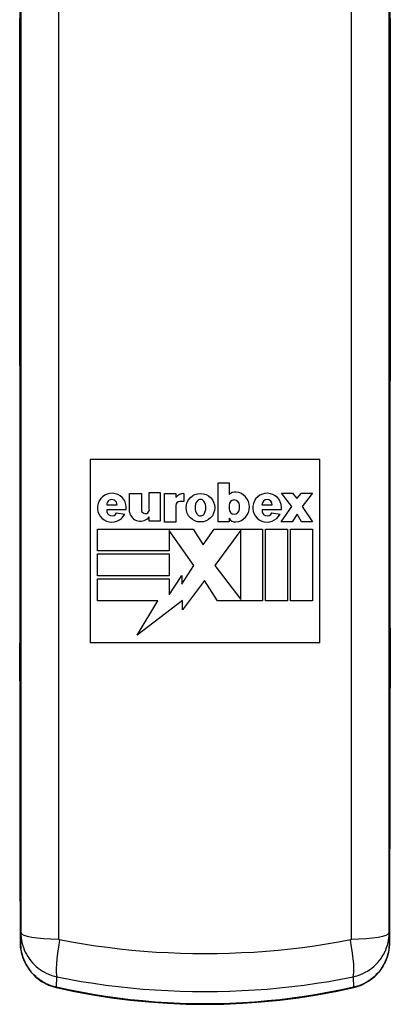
# Model space of a CAD drawing. Header units: inches. Extents: x 21 to 233, y 18 to 141.
# Tile 15 of 27: x 136.656 to 137.462, y 76.524 to 78.668. Entities that reach past the tile are written whole.
import ezdxf

# ---------------------------------------------------------------- set-up
doc = ezdxf.new("R2010")
doc.units = ezdxf.units.IN
doc.header["$MEASUREMENT"] = 0
doc.layers.add('Visible Edges(ANSI)', color=7, linetype='Continuous', lineweight=25)
doc.layers.add('Visible Tangent Edges(ANSI)', color=7, linetype='Continuous', lineweight=25)

msp = doc.modelspace()

# ---------------------------------------------------------------- linework, layer by layer
at = {"layer": 'Visible Edges(ANSI)'}
for p, q in [((136.8087, 77.711), (136.8087, 77.311)), ((136.8087, 77.711), (137.3087, 77.711)), ((137.3087, 77.311), (137.3087, 77.711)), ((137.0873, 77.6593), (137.1111, 77.6593)), ((137.0873, 77.5742), (137.0873, 77.6593)), ((137.1111, 77.6593), (137.1111, 77.6336)), ((136.8945, 77.6359), (136.9202, 77.6359)), ((136.8945, 77.5952), (136.8945, 77.6359)), ((136.9202, 77.6359), (136.9202, 77.6009)), ((136.9375, 77.6379), (136.9614, 77.6379)), ((136.9375, 77.6028), (136.9375, 77.6379)), ((136.9614, 77.6379), (136.9614, 77.5756)), ((136.9703, 77.5737), (136.9703, 77.6359)), ((136.9703, 77.6359), (136.9951, 77.6359)), ((136.9951, 77.6359), (136.9951, 77.6275)), ((137.0129, 77.6359), (137.0129, 77.6186)), ((137.2253, 77.6364), (137.2491, 77.6364)), ((137.2477, 77.6079), (137.2253, 77.6364)), ((137.2491, 77.6364), (137.2585, 77.6252)), ((137.2585, 77.6252), (137.2688, 77.6364)), ((137.2688, 77.6364), (137.2927, 77.6364)), ((137.2927, 77.6364), (137.2702, 77.6079)), ((136.8449, 77.6116), (136.8674, 77.6116)), ((137.0129, 77.6186), (137.004, 77.6186)), ((137.1827, 77.6116), (137.2052, 77.6116)), ((136.8871, 77.6004), (136.8451, 77.6004)), ((136.8664, 77.5938), (136.8842, 77.5911)), ((136.9951, 77.6097), (136.9951, 77.5737)), ((137.1111, 77.6107), (137.1111, 77.6023)), ((137.1336, 77.6023), (137.1336, 77.6107)), ((137.2249, 77.6004), (137.183, 77.6004)), ((137.2042, 77.5938), (137.222, 77.5911)), ((137.2243, 77.5742), (137.2477, 77.6079)), ((137.2594, 77.591), (137.2482, 77.5742)), ((137.2688, 77.5742), (137.2594, 77.591)), ((137.2702, 77.6079), (137.2927, 77.5742)), ((136.9375, 77.5756), (136.9375, 77.585)), ((136.9614, 77.5756), (136.9375, 77.5756)), ((136.9951, 77.5737), (136.9703, 77.5737)), ((137.1111, 77.5742), (137.0873, 77.5742)), ((137.1111, 77.5826), (137.1111, 77.5742)), ((137.2482, 77.5742), (137.2243, 77.5742)), ((137.2927, 77.5742), (137.2688, 77.5742)), ((136.8248, 77.5587), (137.033, 77.5587)), ((136.8248, 77.511), (136.8248, 77.5587)), ((136.9811, 77.5555), (136.9811, 77.511)), ((137.0344, 77.4792), (136.9811, 77.5555)), ((137.033, 77.5587), (137.055, 77.5241)), ((137.055, 77.5241), (137.0788, 77.5587)), ((137.0788, 77.5587), (137.1841, 77.5587)), ((137.1364, 77.5559), (137.0802, 77.4792)), ((137.1364, 77.4053), (137.1364, 77.5559)), ((137.1841, 77.5587), (137.1841, 77.4025)), ((137.1907, 77.5587), (137.2384, 77.5587)), ((137.1907, 77.4025), (137.1907, 77.5587)), ((137.2384, 77.5587), (137.2384, 77.4025)), ((137.2449, 77.5587), (137.2927, 77.5587)), ((137.2449, 77.4025), (137.2449, 77.5587)), ((137.2927, 77.5587), (137.2927, 77.4025)), ((136.9811, 77.511), (136.8248, 77.511)), ((136.8248, 77.5045), (136.9811, 77.5045)), ((136.8248, 77.4567), (136.8248, 77.5045)), ((136.9811, 77.5045), (136.9811, 77.4567)), ((137.0082, 77.4385), (137.0344, 77.4792)), ((137.0802, 77.4792), (137.1364, 77.4053)), ((136.9811, 77.4567), (136.8248, 77.4567)), ((136.8248, 77.4502), (136.9811, 77.4502)), ((136.8248, 77.4025), (136.8248, 77.4502)), ((136.9811, 77.4156), (137.0082, 77.4577)), ((136.9811, 77.4502), (136.9811, 77.4156)), ((137.0082, 77.4577), (137.0082, 77.4385)), ((137.0578, 77.4467), (137.0096, 77.383)), ((137.0859, 77.4025), (137.0578, 77.4467)), ((136.9563, 77.4025), (136.8248, 77.4025)), ((137.0096, 77.4027), (136.9113, 77.3276)), ((136.9113, 77.3276), (136.9563, 77.4025)), ((137.0096, 77.383), (137.0096, 77.4027)), ((137.1841, 77.4025), (137.0859, 77.4025)), ((137.2384, 77.4025), (137.1907, 77.4025)), ((137.2927, 77.4025), (137.2449, 77.4025)), ((137.3087, 77.311), (136.8087, 77.311))]:
    msp.add_line(p, q, dxfattribs=at)
at = {"layer": 'Visible Edges(ANSI)', "flags": 128}
for points in [[(136.6558, 78.6897), (136.6558, 78.6603), (136.6559, 78.6307), (136.6559, 78.601), (136.6559, 78.5711), (136.656, 78.5411), (136.656, 78.511), (136.656, 78.4808), (136.656, 78.4506), (136.656, 78.4204), (136.6559, 78.3901), (136.6559, 78.3599), (136.6559, 78.3297), (136.6559, 78.2996), (136.6558, 78.2696), (136.6558, 78.2397), (136.6557, 78.21), (136.6557, 78.1804), (136.6556, 78.151)], [(137.4619, 78.151), (137.4618, 78.1804), (137.4617, 78.21), (137.4617, 78.2397), (137.4616, 78.2696), (137.4616, 78.2996), (137.4615, 78.3297), (137.4615, 78.3599), (137.4615, 78.3901), (137.4615, 78.4204), (137.4615, 78.4506), (137.4615, 78.4808), (137.4615, 78.511), (137.4615, 78.5411), (137.4615, 78.5711), (137.4615, 78.601), (137.4616, 78.6307), (137.4616, 78.6603), (137.4616, 78.6897)], [(136.6556, 78.0905), (136.6556, 78.1051), (136.6556, 78.1204), (136.6556, 78.1358), (136.6556, 78.151)], [(137.4619, 78.151), (137.4619, 78.1358), (137.4619, 78.1204), (137.4619, 78.1051), (137.4618, 78.0905)], [(136.6556, 78.0905), (136.6558, 78.0434), (136.6559, 77.9954), (136.6561, 77.9467), (136.6562, 77.8973), (136.6563, 77.8473), (136.6564, 77.7968), (136.6564, 77.7461), (136.6564, 77.6952), (136.6565, 77.6443), (136.6565, 77.5934), (136.6565, 77.5426), (136.6564, 77.4921), (136.6564, 77.442), (136.6563, 77.3923), (136.6562, 77.3433), (136.6561, 77.295)], [(137.4614, 77.295), (137.4613, 77.3433), (137.4612, 77.3923), (137.4611, 77.442), (137.461, 77.4921), (137.461, 77.5426), (137.461, 77.5934), (137.461, 77.6443), (137.461, 77.6952), (137.461, 77.7461), (137.4611, 77.7968), (137.4612, 77.8473), (137.4613, 77.8973), (137.4614, 77.9467), (137.4615, 77.9954), (137.4617, 78.0434), (137.4618, 78.0905)], [(136.6561, 77.2355), (136.6561, 77.2503), (136.6561, 77.2654), (136.6561, 77.2804), (136.6561, 77.295)], [(137.4614, 77.295), (137.4614, 77.2804), (137.4614, 77.2654), (137.4614, 77.2503), (137.4613, 77.2355)], [(136.6561, 77.2355), (136.6563, 77.1872), (136.6564, 77.1381), (136.6565, 77.0885), (136.6567, 77.0385), (136.6567, 76.9882), (136.6568, 76.9378), (136.6569, 76.8874), (136.6569, 76.837)], [(137.4605, 76.837), (137.4606, 76.8874), (137.4606, 76.9378), (137.4607, 76.9882), (137.4608, 77.0385), (137.4609, 77.0885), (137.461, 77.1381), (137.4612, 77.1872), (137.4613, 77.2355)], [(136.657, 76.6589), (136.6583, 76.6424), (136.6623, 76.6263), (136.6689, 76.611), (136.6781, 76.5968), (136.6895, 76.5842), (136.7031, 76.5737), (136.7184, 76.5656), (136.7349, 76.5602)], [(137.3825, 76.5602), (137.3991, 76.5656), (137.4145, 76.5738), (137.428, 76.5843), (137.4395, 76.5969), (137.4486, 76.6111), (137.4551, 76.6264), (137.4591, 76.6425), (137.4604, 76.6589)], [(136.7349, 76.5602), (136.7748, 76.5517), (136.8149, 76.5443), (136.8553, 76.5381), (136.8958, 76.5329), (136.9364, 76.5289), (136.9772, 76.526), (137.018, 76.5243), (137.0587, 76.5237), (137.0995, 76.5243), (137.1403, 76.526), (137.181, 76.5289), (137.2217, 76.5329), (137.2622, 76.5381), (137.3025, 76.5443), (137.3427, 76.5517), (137.3825, 76.5602)]]:
    msp.add_lwpolyline(points, dxfattribs=at)
at = {"layer": 'Visible Edges(ANSI)'}
msp.add_circle((137.0489, 77.6051), 0.0311, dxfattribs=at)
for centre, radius, start, end in [((136.8561, 77.6051), 0.0313, 351.4159, 333.5756), ((137.0133, 77.6121), 0.0239, 91.0011, 139.6913), ((137.1244, 77.6211), 0.0182, 84.5699, 136.5422), ((137.123, 77.6067), 0.0327, 275.4301, 84.5699), ((137.1939, 77.6051), 0.0313, 351.4163, 333.5756), ((136.8561, 77.6116), 0.0112, 359.9996, 179.9996), ((137.004, 77.6097), 0.00889, 90, 180), ((137.0634, 77.6052), 0.0262, 147.0462, 213.6569), ((137.0489, 77.613), 0.00983, 40.5763, 139.431), ((137.0344, 77.6051), 0.0262, 325.1553, 33.0999), ((137.1224, 77.6107), 0.0112, 0, 180), ((137.1939, 77.6116), 0.0112, 0, 180), ((136.8562, 77.5985), 0.0112, 170.4055, 335.3757), ((136.9184, 77.6), 0.0243, 191.1856, 322.0201), ((136.929, 77.6009), 0.00876, 180, 12.6079), ((137.049, 77.5971), 0.00983, 221.2325, 314.731), ((137.1224, 77.6023), 0.0112, 180, 0), ((137.194, 77.5985), 0.0112, 170.4088, 335.3726), ((137.1247, 77.5892), 0.0151, 205.8544, 275.4301)]:
    msp.add_arc(centre, radius, start, end, dxfattribs=at)
for centre, major_axis, ratio, start_param, end_param in [((136.6538, 77.4449), (-0.0046, 8.559), 0.000324, 4.620428, 4.641305), ((137.4636, 77.4449), (-0.0046, -8.559), 0.000322, 4.783473, 4.80435)]:
    msp.add_ellipse(centre, major_axis=major_axis, ratio=ratio, start_param=start_param, end_param=end_param, dxfattribs=at)
at = {"layer": 'Visible Tangent Edges(ANSI)'}
for p, q in [((136.657, 76.6589), (136.6569, 76.837)), ((137.4605, 76.837), (137.4604, 76.6589)), ((136.658, 76.6796), (136.657, 76.6589)), ((137.4604, 76.6589), (137.4594, 76.6796)), ((136.7353, 76.561), (136.7365, 76.5834)), ((137.3809, 76.5834), (137.3821, 76.561))]:
    msp.add_line(p, q, dxfattribs=at)
at = {"layer": 'Visible Tangent Edges(ANSI)', "flags": 128}
for points in [[(136.7408, 76.6654), (136.7408, 76.7632), (136.7408, 76.8613), (136.7408, 76.9596), (136.7408, 77.0581), (136.7408, 77.1567), (136.7408, 77.2556), (136.7408, 77.3545), (136.7408, 77.4536), (136.7408, 77.5528), (136.7408, 77.6521), (136.7408, 77.7515), (136.7408, 77.8509), (136.7408, 77.9504), (136.7408, 78.0498), (136.7408, 78.1493), (136.7408, 78.2488), (136.7408, 78.3482), (136.7408, 78.4476), (136.7408, 78.5469), (136.7408, 78.6461), (136.7408, 78.7452)], [(137.3767, 78.7452), (137.3767, 78.6461), (137.3767, 78.5469), (137.3767, 78.4476), (137.3767, 78.3482), (137.3767, 78.2488), (137.3767, 78.1493), (137.3767, 78.0498), (137.3767, 77.9504), (137.3767, 77.8509), (137.3767, 77.7515), (137.3767, 77.6521), (137.3767, 77.5528), (137.3767, 77.4536), (137.3767, 77.3545), (137.3767, 77.2556), (137.3767, 77.1567), (137.3767, 77.0581), (137.3767, 76.9596), (137.3767, 76.8613), (137.3767, 76.7632), (137.3767, 76.6654)], [(136.658, 78.7069), (136.658, 78.6054), (136.658, 78.5039), (136.658, 78.4022), (136.658, 78.3005), (136.658, 78.1987), (136.658, 78.0969), (136.658, 77.995), (136.658, 77.8932), (136.658, 77.7915), (136.658, 77.6897), (136.658, 77.5881), (136.658, 77.4865), (136.658, 77.3851), (136.658, 77.2837), (136.658, 77.1826), (136.658, 77.0816), (136.658, 76.9807), (136.658, 76.8801), (136.658, 76.7797), (136.658, 76.6796)], [(137.4594, 76.6796), (137.4594, 76.7797), (137.4594, 76.8801), (137.4594, 76.9807), (137.4594, 77.0816), (137.4594, 77.1826), (137.4594, 77.2837), (137.4594, 77.3851), (137.4594, 77.4865), (137.4594, 77.5881), (137.4594, 77.6897), (137.4594, 77.7915), (137.4594, 77.8932), (137.4594, 77.995), (137.4594, 78.0969), (137.4594, 78.1987), (137.4594, 78.3005), (137.4594, 78.4022), (137.4594, 78.5039), (137.4594, 78.6054), (137.4594, 78.7069)], [(136.6556, 78.1509), (136.6557, 78.1901), (136.6558, 78.2297), (136.6558, 78.2695), (136.6559, 78.3096), (136.6559, 78.3498), (136.6559, 78.3901), (136.656, 78.4305), (136.656, 78.4708), (136.656, 78.511), (136.656, 78.5512), (136.6559, 78.5911), (136.6559, 78.6309), (136.6558, 78.6703)], [(137.4616, 78.6703), (137.4616, 78.6309), (137.4615, 78.5911), (137.4615, 78.5512), (137.4615, 78.511), (137.4615, 78.4708), (137.4615, 78.4305), (137.4615, 78.3901), (137.4615, 78.3498), (137.4616, 78.3096), (137.4616, 78.2695), (137.4617, 78.2297), (137.4618, 78.1901), (137.4619, 78.1509)], [(136.6556, 78.0907), (136.6556, 78.0931), (136.6556, 78.0954), (136.6556, 78.0979), (136.6556, 78.1003), (136.6556, 78.1028), (136.6556, 78.1052), (136.6556, 78.1077), (136.6556, 78.1103), (136.6556, 78.1128), (136.6556, 78.1153), (136.6556, 78.1179), (136.6556, 78.1204), (136.6556, 78.123), (136.6556, 78.1255), (136.6556, 78.1281), (136.6556, 78.1307), (136.6556, 78.1332), (136.6556, 78.1358), (136.6556, 78.1383), (136.6556, 78.1409), (136.6556, 78.1434), (136.6556, 78.1459), (136.6556, 78.1484), (136.6556, 78.1509)], [(137.4619, 78.1509), (137.4619, 78.1484), (137.4619, 78.1459), (137.4619, 78.1434), (137.4619, 78.1409), (137.4619, 78.1383), (137.4619, 78.1358), (137.4619, 78.1332), (137.4619, 78.1307), (137.4619, 78.1281), (137.4619, 78.1255), (137.4619, 78.123), (137.4619, 78.1204), (137.4619, 78.1179), (137.4619, 78.1153), (137.4619, 78.1128), (137.4619, 78.1103), (137.4619, 78.1077), (137.4619, 78.1052), (137.4619, 78.1028), (137.4619, 78.1003), (137.4618, 78.0979), (137.4618, 78.0954), (137.4618, 78.0931), (137.4618, 78.0907)], [(136.6561, 77.2949), (136.6562, 77.3269), (136.6562, 77.3594), (136.6563, 77.3922), (136.6563, 77.4253), (136.6564, 77.4585), (136.6564, 77.492), (136.6564, 77.5257), (136.6565, 77.5594), (136.6565, 77.5933), (136.6565, 77.6273), (136.6565, 77.6613), (136.6565, 77.6952), (136.6564, 77.7292), (136.6564, 77.7631), (136.6564, 77.7969), (136.6563, 77.8306), (136.6562, 77.8641), (136.6562, 77.8974), (136.6561, 77.9304), (136.656, 77.9632), (136.6559, 77.9956), (136.6558, 78.0277), (136.6557, 78.0594), (136.6556, 78.0907)], [(137.4618, 78.0907), (137.4617, 78.0594), (137.4616, 78.0277), (137.4615, 77.9956), (137.4614, 77.9632), (137.4613, 77.9304), (137.4613, 77.8974), (137.4612, 77.8641), (137.4611, 77.8306), (137.4611, 77.7969), (137.461, 77.7631), (137.461, 77.7292), (137.461, 77.6952), (137.461, 77.6613), (137.461, 77.6273), (137.461, 77.5933), (137.461, 77.5594), (137.461, 77.5257), (137.461, 77.492), (137.4611, 77.4585), (137.4611, 77.4253), (137.4612, 77.3922), (137.4612, 77.3594), (137.4613, 77.3269), (137.4614, 77.2949)], [(136.6561, 77.2357), (136.6561, 77.2381), (136.6561, 77.2405), (136.6561, 77.2429), (136.6561, 77.2454), (136.6561, 77.2479), (136.6561, 77.2504), (136.6561, 77.2528), (136.6561, 77.2553), (136.6561, 77.2578), (136.6561, 77.2604), (136.6561, 77.2629), (136.6561, 77.2654), (136.6561, 77.2679), (136.6561, 77.2704), (136.6561, 77.2729), (136.6561, 77.2754), (136.6561, 77.2779), (136.6561, 77.2803), (136.6561, 77.2828), (136.6561, 77.2853), (136.6561, 77.2877), (136.6561, 77.2901), (136.6561, 77.2925), (136.6561, 77.2949)], [(137.4614, 77.2949), (137.4614, 77.2925), (137.4614, 77.2901), (137.4614, 77.2877), (137.4614, 77.2853), (137.4614, 77.2828), (137.4614, 77.2803), (137.4614, 77.2779), (137.4614, 77.2754), (137.4614, 77.2729), (137.4614, 77.2704), (137.4614, 77.2679), (137.4614, 77.2654), (137.4614, 77.2629), (137.4614, 77.2604), (137.4614, 77.2578), (137.4614, 77.2553), (137.4614, 77.2528), (137.4614, 77.2504), (137.4614, 77.2479), (137.4614, 77.2454), (137.4614, 77.2429), (137.4613, 77.2405), (137.4613, 77.2381), (137.4613, 77.2357)], [(136.6569, 76.837), (136.6569, 76.8538), (136.6569, 76.8706), (136.6569, 76.8874), (136.6569, 76.9042), (136.6568, 76.921), (136.6568, 76.9378), (136.6568, 76.9546), (136.6568, 76.9714), (136.6567, 76.9882), (136.6567, 77.005), (136.6567, 77.0218), (136.6567, 77.0385), (136.6566, 77.0552), (136.6566, 77.0719), (136.6565, 77.0886), (136.6565, 77.1052), (136.6565, 77.1217), (136.6564, 77.1382), (136.6564, 77.1546), (136.6563, 77.171), (136.6563, 77.1873), (136.6562, 77.2035), (136.6562, 77.2196), (136.6561, 77.2357)], [(137.4613, 77.2357), (137.4613, 77.2196), (137.4612, 77.2035), (137.4612, 77.1873), (137.4611, 77.171), (137.4611, 77.1546), (137.461, 77.1382), (137.461, 77.1217), (137.4609, 77.1052), (137.4609, 77.0886), (137.4609, 77.0719), (137.4608, 77.0552), (137.4608, 77.0385), (137.4608, 77.0218), (137.4607, 77.005), (137.4607, 76.9882), (137.4607, 76.9714), (137.4606, 76.9546), (137.4606, 76.9378), (137.4606, 76.921), (137.4606, 76.9042), (137.4606, 76.8874), (137.4606, 76.8706), (137.4605, 76.8538), (137.4605, 76.837)], [(136.658, 76.6796), (136.6582, 76.6742), (136.6586, 76.6689), (136.6594, 76.6635), (136.6605, 76.6582), (136.6618, 76.6529), (136.6635, 76.6477), (136.6654, 76.6426), (136.6677, 76.6375), (136.6702, 76.6326), (136.673, 76.6278), (136.6761, 76.6232), (136.6795, 76.6187), (136.6832, 76.6144), (136.6871, 76.6103), (136.6912, 76.6064), (136.6955, 76.6028), (136.7001, 76.5994), (136.7049, 76.5962), (136.7098, 76.5934), (136.7149, 76.5908), (136.7202, 76.5885), (136.7255, 76.5865), (136.731, 76.5848), (136.7365, 76.5834)], [(137.3809, 76.5834), (137.3864, 76.5848), (137.3919, 76.5865), (137.3972, 76.5885), (137.4024, 76.5908), (137.4075, 76.5934), (137.4125, 76.5962), (137.4172, 76.5993), (137.4218, 76.6027), (137.4262, 76.6064), (137.4303, 76.6102), (137.4342, 76.6143), (137.4378, 76.6186), (137.4412, 76.6231), (137.4444, 76.6278), (137.4472, 76.6325), (137.4497, 76.6375), (137.452, 76.6425), (137.454, 76.6476), (137.4556, 76.6528), (137.457, 76.6581), (137.4581, 76.6635), (137.4588, 76.6688), (137.4593, 76.6742), (137.4594, 76.6796)], [(136.7353, 76.561), (136.7298, 76.5624), (136.7243, 76.5642), (136.719, 76.5662), (136.7138, 76.5685), (136.7087, 76.5711), (136.7038, 76.574), (136.6991, 76.5772), (136.6946, 76.5806), (136.6903, 76.5843), (136.6862, 76.5881), (136.6823, 76.5923), (136.6787, 76.5966), (136.6753, 76.6011), (136.6722, 76.6058), (136.6694, 76.6107), (136.6668, 76.6157), (136.6645, 76.6208), (136.6626, 76.626), (136.6609, 76.6313), (136.6595, 76.6368), (136.6584, 76.6423), (136.6576, 76.6478), (136.6572, 76.6533), (136.657, 76.6589)], [(136.7421, 76.6638), (136.742, 76.6638), (136.7419, 76.6638), (136.7418, 76.6639), (136.7417, 76.6639), (136.7416, 76.6639), (136.7416, 76.664), (136.7415, 76.664), (136.7414, 76.6641), (136.7413, 76.6641), (136.7413, 76.6642), (136.7412, 76.6643), (136.7411, 76.6643), (136.7411, 76.6644), (136.741, 76.6645), (136.741, 76.6646), (136.7409, 76.6647), (136.7409, 76.6647), (136.7409, 76.6648), (136.7408, 76.6649), (136.7408, 76.665), (136.7408, 76.6651), (136.7408, 76.6652), (136.7408, 76.6653), (136.7408, 76.6654)], [(137.3754, 76.6638), (137.3495, 76.659), (137.3234, 76.6546), (137.2972, 76.6506), (137.271, 76.647), (137.2446, 76.6439), (137.2181, 76.6412), (137.1916, 76.6388), (137.1651, 76.6369), (137.1385, 76.6355), (137.1119, 76.6344), (137.0853, 76.6338), (137.0587, 76.6336), (137.0321, 76.6338), (137.0055, 76.6344), (136.9789, 76.6355), (136.9523, 76.6369), (136.9258, 76.6388), (136.8993, 76.6412), (136.8728, 76.6439), (136.8465, 76.6471), (136.8202, 76.6506), (136.794, 76.6546), (136.768, 76.659), (136.7421, 76.6638)], [(137.3767, 76.6654), (137.3767, 76.6653), (137.3767, 76.6652), (137.3766, 76.6651), (137.3766, 76.665), (137.3766, 76.6649), (137.3766, 76.6648), (137.3765, 76.6647), (137.3765, 76.6647), (137.3765, 76.6646), (137.3764, 76.6645), (137.3764, 76.6644), (137.3763, 76.6643), (137.3762, 76.6643), (137.3762, 76.6642), (137.3761, 76.6641), (137.376, 76.6641), (137.376, 76.664), (137.3759, 76.664), (137.3758, 76.6639), (137.3757, 76.6639), (137.3756, 76.6639), (137.3755, 76.6638), (137.3755, 76.6638), (137.3754, 76.6638)], [(137.4604, 76.6589), (137.4603, 76.6533), (137.4598, 76.6478), (137.459, 76.6423), (137.458, 76.6369), (137.4566, 76.6315), (137.4549, 76.6261), (137.4529, 76.6209), (137.4507, 76.6158), (137.4481, 76.6108), (137.4453, 76.6059), (137.4422, 76.6012), (137.4388, 76.5967), (137.4352, 76.5924), (137.4313, 76.5883), (137.4273, 76.5843), (137.4229, 76.5807), (137.4184, 76.5772), (137.4137, 76.5741), (137.4088, 76.5712), (137.4037, 76.5685), (137.3985, 76.5662), (137.3931, 76.5642), (137.3876, 76.5624), (137.3821, 76.561)], [(136.7365, 76.5834), (136.7629, 76.5784), (136.7894, 76.5737), (136.816, 76.5695), (136.8428, 76.5657), (136.8696, 76.5624), (136.8965, 76.5595), (136.9235, 76.557), (136.9505, 76.555), (136.9775, 76.5535), (137.0046, 76.5523), (137.0316, 76.5517), (137.0587, 76.5515), (137.0858, 76.5517), (137.1128, 76.5523), (137.1399, 76.5535), (137.1669, 76.555), (137.194, 76.557), (137.2209, 76.5595), (137.2478, 76.5624), (137.2747, 76.5657), (137.3014, 76.5695), (137.3281, 76.5737), (137.3546, 76.5784), (137.3809, 76.5834)], [(137.3821, 76.561), (137.3556, 76.5553), (137.329, 76.55), (137.3022, 76.5452), (137.2754, 76.5409), (137.2484, 76.5371), (137.2214, 76.5338), (137.1944, 76.531), (137.1673, 76.5287), (137.1401, 76.5269), (137.113, 76.5257), (137.0859, 76.5249), (137.0587, 76.5246), (137.0316, 76.5249), (137.0044, 76.5257), (136.9773, 76.5269), (136.9502, 76.5287), (136.9231, 76.531), (136.896, 76.5338), (136.869, 76.5371), (136.8421, 76.5409), (136.8152, 76.5452), (136.7885, 76.55), (136.7618, 76.5553), (136.7353, 76.561)]]:
    msp.add_lwpolyline(points, dxfattribs=at)
at = {"layer": 'Visible Tangent Edges(ANSI)'}
for centre, major_axis, ratio, start_param, end_param in [((136.7146, 78.1509), (-0.0591, 0.0001), 0.255828, 0, 0.009027), ((137.4028, 78.1509), (0.0591, 0.0001), 0.255828, 6.274158, 6.283185), ((136.7147, 78.0907), (-0.0591, -0.0002), 0.406019, 6.273636, 6.283185), ((137.4028, 78.0907), (0.0591, -0.0002), 0.406019, 0, 0.009549), ((136.7151, 77.2949), (-0.0591, 0.0001), 0.345406, 0, 0.009299), ((137.4023, 77.2949), (0.0591, 0.0001), 0.345406, 6.273886, 6.283185), ((136.7152, 77.2357), (-0.0591, -0.0002), 0.305399, 6.274021, 6.283185), ((137.4023, 77.2357), (0.0591, -0.0002), 0.305399, 0, 0.009164), ((136.716, 76.8371), (-0.0591, 0), 0.071024, 0, 0.008749), ((137.4015, 76.8371), (0.0591, 0), 0.071024, 6.274437, 6.283185), ((136.7564, 76.6797), (-0.0984, 0), 0.147423, 0.008823, 1.411149), ((137.361, 76.6797), (0.0984, 0), 0.147423, 4.872036, 6.274362), ((136.7161, 76.659), (-0.0591, 0), 0.091831, 0, 0.008764), ((136.7577, 76.6781), (-0.0193, -0.0965), 0.128628, 4.88723, 6.111325), ((137.3598, 76.6781), (0.0193, -0.0965), 0.128628, 0.17186, 1.395956), ((137.4014, 76.659), (0.0591, 0), 0.091831, 6.274422, 6.283185), ((136.7481, 76.6178), (-0.0131, -0.0576), 0.021586, 0, 0.170428), ((137.3694, 76.6178), (0.0131, -0.0576), 0.021586, 6.112757, 6.283185)]:
    msp.add_ellipse(centre, major_axis=major_axis, ratio=ratio, start_param=start_param, end_param=end_param, dxfattribs=at)

doc.saveas('drawing.dxf')
